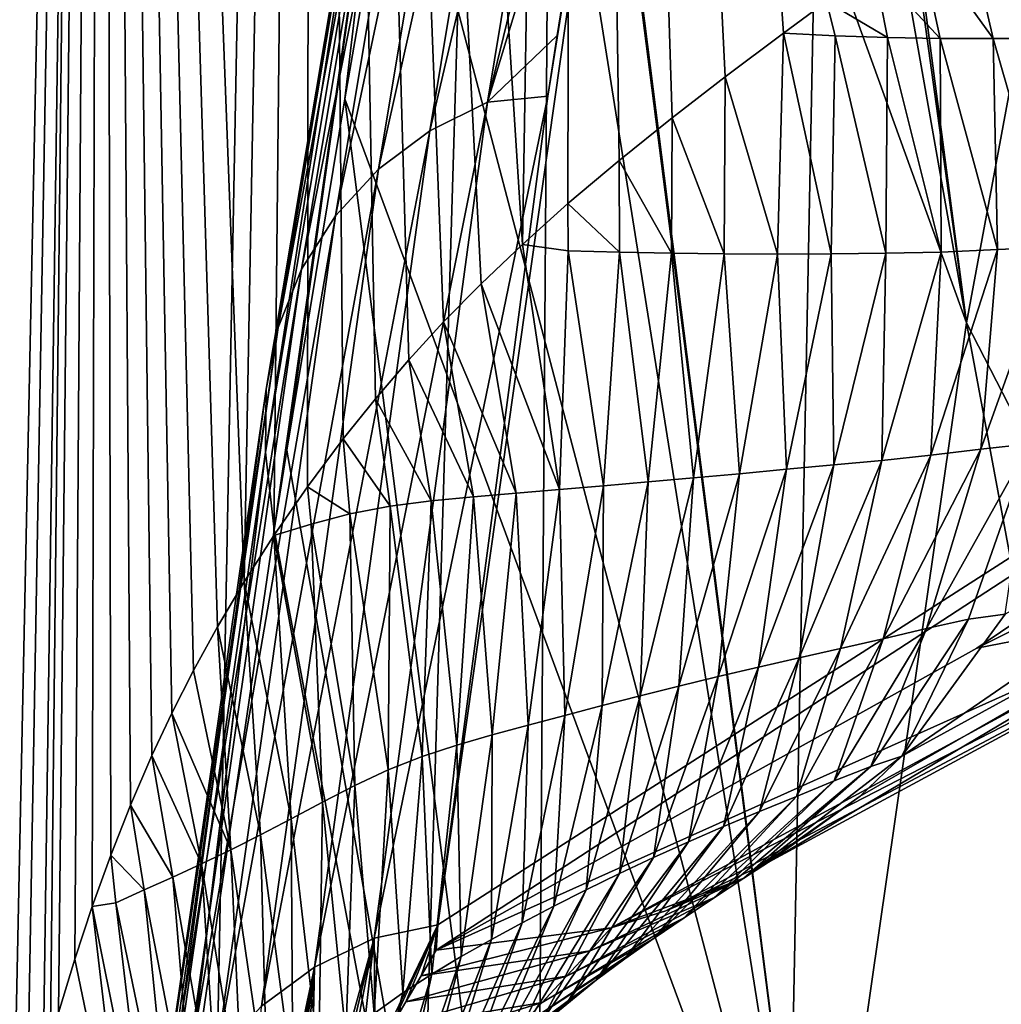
# Model space of a CAD drawing. Header units: millimetres. Extents: x -25 to 25, y -375 to 152.
# Tile 12 of 37: x -22.22 to -18.16, y 82.61 to 86.68. Entities that reach past the tile are written whole.
import ezdxf

# ---------------------------------------------------------------- set-up
doc = ezdxf.new("R2010")
doc.units = ezdxf.units.MM
doc.header["$LTSCALE"] = 65.390593
for name, color, linetype in [('10', 7, 'CONTINUOUS'), ('14', 7, 'CONTINUOUS'), ('19', 7, 'CONTINUOUS'), ('24', 7, 'CONTINUOUS'), ('6', 7, 'CONTINUOUS'), ('9', 7, 'CONTINUOUS')]:
    doc.layers.add(name, color=color, linetype=linetype)

msp = doc.modelspace()

# ---------------------------------------------------------------- linework, layer by layer
at = {"layer": '10', "color": 7, "linetype": 'CONTINUOUS', "true_color": 0xa2afbf}
for points in [[(-18.3005, 85.4271, 74.2556), (-19.3668, 93.5764, 89.961), (-19.4073, 93.4243, 89.0019), (-18.3005, 85.4271, 74.2556)], [(-17.6611, 88.8722, 91.2365), (-19.3668, 93.5764, 89.961), (-18.3005, 85.4271, 74.2556), (-17.6611, 88.8722, 91.2365)], [(-19.5867, 92.7223, 84.749), (-18.3005, 85.4271, 74.2556), (-19.4073, 93.4243, 89.0019), (-19.5867, 92.7223, 84.749)], [(-20.1075, 90.4268, 72.4061), (-18.3005, 85.4271, 74.2556), (-19.5867, 92.7223, 84.749), (-20.1075, 90.4268, 72.4061)], [(-20.2758, 89.6024, 68.4183), (-18.9236, 81.0888, 57.2142), (-20.1123, 90.4039, 72.2924), (-20.2758, 89.6024, 68.4183)], [(-18.9236, 81.0888, 57.2142), (-20.1075, 90.4268, 72.4061), (-20.1123, 90.4039, 72.2924), (-18.9236, 81.0888, 57.2142)], [(-18.3005, 85.4271, 74.2556), (-20.1075, 90.4268, 72.4061), (-18.9236, 81.0888, 57.2142), (-18.3005, 85.4271, 74.2556)], [(-20.6459, 87.6446, 59.6456), (-18.9236, 81.0888, 57.2142), (-20.2758, 89.6024, 68.4183), (-20.6459, 87.6446, 59.6456)], [(-16.1196, 81.1839, 75.7934), (-17.6611, 88.8722, 91.2365), (-18.3005, 85.4271, 74.2556), (-16.1196, 81.1839, 75.7934)], [(-20.8715, 86.3529, 54.2978), (-18.9236, 81.0888, 57.2142), (-20.6459, 87.6446, 59.6456), (-20.8715, 86.3529, 54.2978)], [(-19.5162, 75.7785, 40.1054), (-20.8715, 86.3529, 54.2978), (-21.1108, 84.9001, 48.6235), (-19.5162, 75.7785, 40.1054)], [(-18.9236, 81.0888, 57.2142), (-20.8715, 86.3529, 54.2978), (-19.5162, 75.7785, 40.1054), (-18.9236, 81.0888, 57.2142)], [(-16.6294, 76.4648, 59.3462), (-18.3005, 85.4271, 74.2556), (-18.9236, 81.0888, 57.2142), (-16.6294, 76.4648, 59.3462)], [(-16.1196, 81.1839, 75.7934), (-18.3005, 85.4271, 74.2556), (-16.6294, 76.4648, 59.3462), (-16.1196, 81.1839, 75.7934)], [(-21.1633, 84.5695, 47.377), (-19.5162, 75.7785, 40.1054), (-21.1108, 84.9001, 48.6235), (-21.1633, 84.5695, 47.377)], [(-21.6137, 81.4969, 36.548), (-19.5162, 75.7785, 40.1054), (-21.1633, 84.5695, 47.377), (-21.6137, 81.4969, 36.548)]]:
    msp.add_3dface(points, dxfattribs=at)
at = {"layer": '14', "color": 7, "linetype": 'CONTINUOUS', "true_color": 0xa2afbf}
for points in [[(-20.2811, 86.3392, 47.1311), (-20.5193, 86.2206, 47.1728), (-19.7707, 89.428, 59.475), (-20.2811, 86.3392, 47.1311)], [(-19.7707, 89.428, 59.475), (-20.5193, 86.2206, 47.1728), (-20.008, 89.3071, 59.5133), (-19.7707, 89.428, 59.475)], [(-19.5265, 89.4374, 59.1567), (-19.7634, 88.0468, 53.4209), (-20.2811, 86.3392, 47.1311), (-19.5265, 89.4374, 59.1567)], [(-19.5265, 89.4374, 59.1567), (-20.2811, 86.3392, 47.1311), (-19.7707, 89.428, 59.475), (-19.5265, 89.4374, 59.1567)], [(-20.5193, 86.2206, 47.1728), (-20.7313, 86.0624, 47.2239), (-20.008, 89.3071, 59.5133), (-20.5193, 86.2206, 47.1728)], [(-20.008, 89.3071, 59.5133), (-20.7313, 86.0624, 47.2239), (-20.2189, 89.1467, 59.5598), (-20.008, 89.3071, 59.5133)], [(-20.7313, 86.0624, 47.2239), (-20.9101, 85.8698, 47.2828), (-20.2189, 89.1467, 59.5598), (-20.7313, 86.0624, 47.2239)], [(-20.2189, 89.1467, 59.5598), (-20.9101, 85.8698, 47.2828), (-20.3967, 88.9519, 59.6129), (-20.2189, 89.1467, 59.5598)], [(-20.9101, 85.8698, 47.2828), (-21.0501, 85.649, 47.3476), (-20.3967, 88.9519, 59.6129), (-20.9101, 85.8698, 47.2828)], [(-20.3967, 88.9519, 59.6129), (-21.0501, 85.649, 47.3476), (-20.5357, 88.729, 59.671), (-20.3967, 88.9519, 59.6129)], [(-21.0501, 85.649, 47.3476), (-21.1468, 85.4072, 47.4161), (-20.5357, 88.729, 59.671), (-21.0501, 85.649, 47.3476)], [(-20.5357, 88.729, 59.671), (-21.1468, 85.4072, 47.4161), (-20.6312, 88.485, 59.7322), (-20.5357, 88.729, 59.671)], [(-21.1468, 85.4072, 47.4161), (-21.197, 85.152, 47.4863), (-20.6312, 88.485, 59.7322), (-21.1468, 85.4072, 47.4161)], [(-20.6312, 88.485, 59.7322), (-21.197, 85.152, 47.4863), (-20.6804, 88.2279, 59.7945), (-20.6312, 88.485, 59.7322)], [(-21.197, 85.152, 47.4863), (-21.1991, 84.8918, 47.5558), (-20.6804, 88.2279, 59.7945), (-21.197, 85.152, 47.4863)], [(-20.6804, 88.2279, 59.7945), (-21.1991, 84.8918, 47.5558), (-20.6815, 87.966, 59.856), (-20.6804, 88.2279, 59.7945)], [(-19.7634, 88.0468, 53.4209), (-19.9933, 86.6151, 47.8555), (-20.2811, 86.3392, 47.1311), (-19.7634, 88.0468, 53.4209)], [(-21.1991, 84.8918, 47.5558), (-21.1633, 84.5695, 47.377), (-20.6815, 87.966, 59.856), (-21.1991, 84.8918, 47.5558)], [(-21.1633, 84.5695, 47.377), (-21.1108, 84.9001, 48.6235), (-20.6815, 87.966, 59.856), (-21.1633, 84.5695, 47.377)], [(-21.1108, 84.9001, 48.6235), (-20.8715, 86.3529, 54.2978), (-20.6815, 87.966, 59.856), (-21.1108, 84.9001, 48.6235)], [(-20.8715, 86.3529, 54.2978), (-20.6459, 87.6446, 59.6456), (-20.6815, 87.966, 59.856), (-20.8715, 86.3529, 54.2978)], [(-19.9933, 86.6151, 47.8555), (-20.0323, 86.3641, 46.9113), (-20.2811, 86.3392, 47.1311), (-19.9933, 86.6151, 47.8555)], [(-20.75, 82.8812, 34.8785), (-20.9963, 82.7602, 34.9208), (-20.2811, 86.3392, 47.1311), (-20.75, 82.8812, 34.8785)], [(-20.2811, 86.3392, 47.1311), (-20.9963, 82.7602, 34.9208), (-20.5193, 86.2206, 47.1728), (-20.2811, 86.3392, 47.1311)], [(-20.0323, 86.3641, 46.9113), (-20.4864, 82.9364, 34.7764), (-20.75, 82.8812, 34.8785), (-20.0323, 86.3641, 46.9113)], [(-20.0323, 86.3641, 46.9113), (-20.75, 82.8812, 34.8785), (-20.2811, 86.3392, 47.1311), (-20.0323, 86.3641, 46.9113)], [(-20.9963, 82.7602, 34.9208), (-21.2157, 82.5989, 34.9753), (-20.5193, 86.2206, 47.1728), (-20.9963, 82.7602, 34.9208)], [(-20.5193, 86.2206, 47.1728), (-21.2157, 82.5989, 34.9753), (-20.7313, 86.0624, 47.2239), (-20.5193, 86.2206, 47.1728)], [(-21.2157, 82.5989, 34.9753), (-21.4009, 82.4026, 35.0404), (-20.7313, 86.0624, 47.2239), (-21.2157, 82.5989, 34.9753)], [(-20.7313, 86.0624, 47.2239), (-21.4009, 82.4026, 35.0404), (-20.9101, 85.8698, 47.2828), (-20.7313, 86.0624, 47.2239)], [(-21.4009, 82.4026, 35.0404), (-21.5462, 82.1777, 35.1139), (-20.9101, 85.8698, 47.2828), (-21.4009, 82.4026, 35.0404)], [(-20.9101, 85.8698, 47.2828), (-21.5462, 82.1777, 35.1139), (-21.0501, 85.649, 47.3476), (-20.9101, 85.8698, 47.2828)], [(-21.5462, 82.1777, 35.1139), (-21.6467, 81.9314, 35.1935), (-21.0501, 85.649, 47.3476), (-21.5462, 82.1777, 35.1139)], [(-21.0501, 85.649, 47.3476), (-21.6467, 81.9314, 35.1935), (-21.1468, 85.4072, 47.4161), (-21.0501, 85.649, 47.3476)], [(-21.6467, 81.9314, 35.1935), (-21.6992, 81.6717, 35.2765), (-21.1468, 85.4072, 47.4161), (-21.6467, 81.9314, 35.1935)], [(-21.1468, 85.4072, 47.4161), (-21.6992, 81.6717, 35.2765), (-21.197, 85.152, 47.4863), (-21.1468, 85.4072, 47.4161)], [(-21.6992, 81.6717, 35.2765), (-21.7019, 81.407, 35.3603), (-21.197, 85.152, 47.4863), (-21.6992, 81.6717, 35.2765)], [(-21.197, 85.152, 47.4863), (-21.7019, 81.407, 35.3603), (-21.1991, 84.8918, 47.5558), (-21.197, 85.152, 47.4863)], [(-21.7019, 81.407, 35.3603), (-21.6561, 81.135, 35.4091), (-21.1991, 84.8918, 47.5558), (-21.7019, 81.407, 35.3603)], [(-21.6561, 81.135, 35.4091), (-21.6137, 81.4969, 36.548), (-21.1991, 84.8918, 47.5558), (-21.6561, 81.135, 35.4091)], [(-21.6137, 81.4969, 36.548), (-21.1633, 84.5695, 47.377), (-21.1991, 84.8918, 47.5558), (-21.6137, 81.4969, 36.548)], [(-20.75, 82.8812, 34.8785), (-20.4864, 82.9364, 34.7764), (-20.7462, 82.3996, 33.2085), (-20.75, 82.8812, 34.8785)], [(-20.7462, 82.3996, 33.2085), (-20.4864, 82.9364, 34.7764), (-20.6811, 82.5106, 33.5048), (-20.7462, 82.3996, 33.2085)], [(-20.6811, 82.5106, 33.5048), (-20.4864, 82.9364, 34.7764), (-20.6185, 82.617, 33.799), (-20.6811, 82.5106, 33.5048)], [(-20.6185, 82.617, 33.799), (-20.4864, 82.9364, 34.7764), (-20.5553, 82.7246, 34.1062), (-20.6185, 82.617, 33.799)], [(-20.4864, 82.9364, 34.7764), (-20.4927, 82.8316, 34.4211), (-20.5553, 82.7246, 34.1062), (-20.4864, 82.9364, 34.7764)], [(-20.9963, 82.7602, 34.9208), (-20.75, 82.8812, 34.8785), (-21.0145, 81.9211, 32.0389), (-20.9963, 82.7602, 34.9208)], [(-21.0145, 81.9211, 32.0389), (-20.75, 82.8812, 34.8785), (-20.9525, 82.0364, 32.3064), (-21.0145, 81.9211, 32.0389)], [(-20.9525, 82.0364, 32.3064), (-20.75, 82.8812, 34.8785), (-20.8925, 82.1448, 32.5656), (-20.9525, 82.0364, 32.3064)], [(-20.8925, 82.1448, 32.5656), (-20.75, 82.8812, 34.8785), (-20.8171, 82.2775, 32.8941), (-20.8925, 82.1448, 32.5656)], [(-20.8171, 82.2775, 32.8941), (-20.75, 82.8812, 34.8785), (-20.7462, 82.3996, 33.2085), (-20.8171, 82.2775, 32.8941)], [(-21.2157, 82.5989, 34.9753), (-20.9963, 82.7602, 34.9208), (-21.3017, 81.3194, 30.7519), (-21.2157, 82.5989, 34.9753)], [(-21.3017, 81.3194, 30.7519), (-20.9963, 82.7602, 34.9208), (-21.2523, 81.433, 30.9835), (-21.3017, 81.3194, 30.7519)], [(-21.2523, 81.433, 30.9835), (-20.9963, 82.7602, 34.9208), (-21.198, 81.5522, 31.2315), (-21.2523, 81.433, 30.9835)], [(-21.198, 81.5522, 31.2315), (-20.9963, 82.7602, 34.9208), (-21.1381, 81.6778, 31.4989), (-21.198, 81.5522, 31.2315)], [(-21.1381, 81.6778, 31.4989), (-20.9963, 82.7602, 34.9208), (-21.076, 81.8022, 31.7712), (-21.1381, 81.6778, 31.4989)], [(-21.076, 81.8022, 31.7712), (-20.9963, 82.7602, 34.9208), (-21.0145, 81.9211, 32.0389), (-21.076, 81.8022, 31.7712)]]:
    msp.add_3dface(points, dxfattribs=at)
at = {"layer": '19', "color": 7, "linetype": 'CONTINUOUS', "true_color": 0xa2afbf}
for points in [[(-18.1367, 87.3198, 30.1068), (-18.323, 87.1747, 29.8471), (-17.9705, 86.6037, 30.318), (-18.1367, 87.3198, 30.1068)], [(-18.323, 87.1747, 29.8471), (-18.5029, 87.0374, 29.5906), (-18.1897, 86.6035, 30.0044), (-18.323, 87.1747, 29.8471)], [(-18.323, 87.1747, 29.8471), (-18.1897, 86.6035, 30.0044), (-17.9705, 86.6037, 30.318), (-18.323, 87.1747, 29.8471)], [(-18.5029, 87.0374, 29.5906), (-18.6851, 86.9007, 29.3249), (-18.4095, 86.6033, 29.6908), (-18.5029, 87.0374, 29.5906)], [(-18.5029, 87.0374, 29.5906), (-18.4095, 86.6033, 29.6908), (-18.1897, 86.6035, 30.0044), (-18.5029, 87.0374, 29.5906)], [(-18.6851, 86.9007, 29.3249), (-18.8796, 86.7564, 29.0341), (-18.6273, 86.607, 29.3788), (-18.6851, 86.9007, 29.3249)], [(-18.6851, 86.9007, 29.3249), (-18.6273, 86.607, 29.3788), (-18.4095, 86.6033, 29.6908), (-18.6851, 86.9007, 29.3249)], [(-18.8796, 86.7564, 29.0341), (-19.0567, 86.6251, 28.7622), (-18.8431, 86.6147, 29.069), (-18.8796, 86.7564, 29.0341)], [(-18.8796, 86.7564, 29.0341), (-18.8431, 86.6147, 29.069), (-18.6273, 86.607, 29.3788), (-18.8796, 86.7564, 29.0341)], [(-19.0567, 86.6251, 28.7622), (-19.2979, 86.4439, 28.3803), (-19.082, 85.7114, 28.7282), (-19.0567, 86.6251, 28.7622)], [(-19.0567, 86.6251, 28.7622), (-19.082, 85.7114, 28.7282), (-18.8593, 85.7121, 29.1014), (-19.0567, 86.6251, 28.7622)], [(-19.0567, 86.6251, 28.7622), (-18.8593, 85.7121, 29.1014), (-18.8431, 86.6147, 29.069), (-19.0567, 86.6251, 28.7622)], [(-18.8593, 85.7121, 29.1014), (-18.6341, 85.7142, 29.4773), (-18.8431, 86.6147, 29.069), (-18.8593, 85.7121, 29.1014)], [(-18.8431, 86.6147, 29.069), (-18.6341, 85.7142, 29.4773), (-18.6273, 86.607, 29.3788), (-18.8431, 86.6147, 29.069)], [(-18.6341, 85.7142, 29.4773), (-18.405, 85.7196, 29.8584), (-18.6273, 86.607, 29.3788), (-18.6341, 85.7142, 29.4773)], [(-18.6273, 86.607, 29.3788), (-18.405, 85.7196, 29.8584), (-18.4095, 86.6033, 29.6908), (-18.6273, 86.607, 29.3788)], [(-18.4095, 86.6033, 29.6908), (-18.1723, 85.7297, 30.2438), (-18.1897, 86.6035, 30.0044), (-18.4095, 86.6033, 29.6908)], [(-18.405, 85.7196, 29.8584), (-18.1723, 85.7297, 30.2438), (-18.4095, 86.6033, 29.6908), (-18.405, 85.7196, 29.8584)], [(-18.1897, 86.6035, 30.0044), (-17.9417, 85.7395, 30.6282), (-17.9705, 86.6037, 30.318), (-18.1897, 86.6035, 30.0044)], [(-18.1723, 85.7297, 30.2438), (-17.9417, 85.7395, 30.6282), (-18.1897, 86.6035, 30.0044), (-18.1723, 85.7297, 30.2438)], [(-19.2979, 86.4439, 28.3803), (-19.5178, 86.2746, 28.0192), (-19.3025, 85.712, 28.3563), (-19.2979, 86.4439, 28.3803)], [(-19.2979, 86.4439, 28.3803), (-19.3025, 85.712, 28.3563), (-19.082, 85.7114, 28.7282), (-19.2979, 86.4439, 28.3803)], [(-19.5178, 86.2746, 28.0192), (-19.7369, 86.0983, 27.6456), (-19.5203, 85.7147, 27.9861), (-19.5178, 86.2746, 28.0192)], [(-19.5178, 86.2746, 28.0192), (-19.5203, 85.7147, 27.9861), (-19.3025, 85.712, 28.3563), (-19.5178, 86.2746, 28.0192)], [(-19.7369, 86.0983, 27.6456), (-19.9489, 85.9197, 27.27), (-19.7354, 85.7191, 27.6176), (-19.7369, 86.0983, 27.6456)], [(-19.7369, 86.0983, 27.6456), (-19.7354, 85.7191, 27.6176), (-19.5203, 85.7147, 27.9861), (-19.7369, 86.0983, 27.6456)], [(-19.9489, 85.9197, 27.27), (-20.1368, 85.7513, 26.9242), (-19.9478, 85.7248, 27.2505), (-19.9489, 85.9197, 27.27)], [(-19.9489, 85.9197, 27.27), (-19.9478, 85.7248, 27.2505), (-19.7354, 85.7191, 27.6176), (-19.9489, 85.9197, 27.27)], [(-20.1368, 85.7513, 26.9242), (-20.3072, 85.5886, 26.5991), (-19.9835, 84.7365, 27.2645), (-20.1368, 85.7513, 26.9242)], [(-20.1368, 85.7513, 26.9242), (-19.9835, 84.7365, 27.2645), (-19.9478, 85.7248, 27.2505), (-20.1368, 85.7513, 26.9242)], [(-19.9835, 84.7365, 27.2645), (-19.8015, 84.7524, 27.6348), (-19.9478, 85.7248, 27.2505), (-19.9835, 84.7365, 27.2645)], [(-19.9478, 85.7248, 27.2505), (-19.8015, 84.7524, 27.6348), (-19.7354, 85.7191, 27.6176), (-19.9478, 85.7248, 27.2505)], [(-19.8015, 84.7524, 27.6348), (-19.6168, 84.7685, 28.0071), (-19.7354, 85.7191, 27.6176), (-19.8015, 84.7524, 27.6348)], [(-19.7354, 85.7191, 27.6176), (-19.6168, 84.7685, 28.0071), (-19.5203, 85.7147, 27.9861), (-19.7354, 85.7191, 27.6176)], [(-19.6168, 84.7685, 28.0071), (-19.4291, 84.785, 28.3815), (-19.5203, 85.7147, 27.9861), (-19.6168, 84.7685, 28.0071)], [(-19.5203, 85.7147, 27.9861), (-19.4291, 84.785, 28.3815), (-19.3025, 85.712, 28.3563), (-19.5203, 85.7147, 27.9861)], [(-18.8593, 85.7121, 29.1014), (-18.8492, 84.8389, 29.5189), (-18.6341, 85.7142, 29.4773), (-18.8593, 85.7121, 29.1014)], [(-18.8492, 84.8389, 29.5189), (-18.6509, 84.8577, 29.9039), (-18.6341, 85.7142, 29.4773), (-18.8492, 84.8389, 29.5189)], [(-18.6509, 84.8577, 29.9039), (-18.4477, 84.8791, 30.296), (-18.405, 85.7196, 29.8584), (-18.6509, 84.8577, 29.9039)], [(-18.6341, 85.7142, 29.4773), (-18.6509, 84.8577, 29.9039), (-18.405, 85.7196, 29.8584), (-18.6341, 85.7142, 29.4773)], [(-18.4477, 84.8791, 30.296), (-18.2408, 84.904, 30.6936), (-18.1723, 85.7297, 30.2438), (-18.4477, 84.8791, 30.296)], [(-18.405, 85.7196, 29.8584), (-18.4477, 84.8791, 30.296), (-18.1723, 85.7297, 30.2438), (-18.405, 85.7196, 29.8584)], [(-18.2408, 84.904, 30.6936), (-18.0381, 84.9266, 31.089), (-17.9417, 85.7395, 30.6282), (-18.2408, 84.904, 30.6936)], [(-18.1723, 85.7297, 30.2438), (-18.2408, 84.904, 30.6936), (-17.9417, 85.7395, 30.6282), (-18.1723, 85.7297, 30.2438)], [(-19.4291, 84.785, 28.3815), (-19.2384, 84.8023, 28.7584), (-19.3025, 85.712, 28.3563), (-19.4291, 84.785, 28.3815)], [(-19.3025, 85.712, 28.3563), (-19.2384, 84.8023, 28.7584), (-19.082, 85.7114, 28.7282), (-19.3025, 85.712, 28.3563)], [(-19.2384, 84.8023, 28.7584), (-19.0449, 84.8205, 29.1377), (-19.082, 85.7114, 28.7282), (-19.2384, 84.8023, 28.7584)], [(-19.082, 85.7114, 28.7282), (-19.0449, 84.8205, 29.1377), (-18.8593, 85.7121, 29.1014), (-19.082, 85.7114, 28.7282)], [(-19.0449, 84.8205, 29.1377), (-18.8492, 84.8389, 29.5189), (-18.8593, 85.7121, 29.1014), (-19.0449, 84.8205, 29.1377)], [(-20.3072, 85.5886, 26.5991), (-20.4628, 85.4301, 26.2917), (-20.1628, 84.7212, 26.8958), (-20.3072, 85.5886, 26.5991)], [(-20.3072, 85.5886, 26.5991), (-20.1628, 84.7212, 26.8958), (-19.9835, 84.7365, 27.2645), (-20.3072, 85.5886, 26.5991)], [(-20.4628, 85.4301, 26.2917), (-20.6062, 85.2737, 25.9987), (-20.3395, 84.7069, 26.5287), (-20.4628, 85.4301, 26.2917)], [(-20.4628, 85.4301, 26.2917), (-20.3395, 84.7069, 26.5287), (-20.1628, 84.7212, 26.8958), (-20.4628, 85.4301, 26.2917)], [(-20.6062, 85.2737, 25.9987), (-20.7447, 85.1121, 25.7062), (-20.5134, 84.6904, 26.1639), (-20.6062, 85.2737, 25.9987)], [(-20.6062, 85.2737, 25.9987), (-20.5134, 84.6904, 26.1639), (-20.3395, 84.7069, 26.5287), (-20.6062, 85.2737, 25.9987)], [(-20.7447, 85.1121, 25.7062), (-20.8775, 84.9464, 25.4165), (-20.6839, 84.6677, 25.8029), (-20.7447, 85.1121, 25.7062)], [(-20.7447, 85.1121, 25.7062), (-20.6839, 84.6677, 25.8029), (-20.5134, 84.6904, 26.1639), (-20.7447, 85.1121, 25.7062)], [(-20.8775, 84.9464, 25.4165), (-21.0254, 84.7481, 25.0821), (-20.8498, 84.6359, 25.4472), (-20.8775, 84.9464, 25.4165)], [(-20.8775, 84.9464, 25.4165), (-20.8498, 84.6359, 25.4472), (-20.6839, 84.6677, 25.8029), (-20.8775, 84.9464, 25.4165)], [(-18.6451, 84.1195, 30.8268), (-18.4656, 84.1619, 31.2286), (-18.2408, 84.904, 30.6936), (-18.6451, 84.1195, 30.8268)], [(-18.4477, 84.8791, 30.296), (-18.6451, 84.1195, 30.8268), (-18.2408, 84.904, 30.6936), (-18.4477, 84.8791, 30.296)], [(-18.4656, 84.1619, 31.2286), (-18.2917, 84.2005, 31.628), (-18.0381, 84.9266, 31.089), (-18.4656, 84.1619, 31.2286)], [(-18.2408, 84.904, 30.6936), (-18.4656, 84.1619, 31.2286), (-18.0381, 84.9266, 31.089), (-18.2408, 84.904, 30.6936)], [(-18.2917, 84.2005, 31.628), (-18.1405, 84.2218, 32.002), (-18.0381, 84.9266, 31.089), (-18.2917, 84.2005, 31.628)], [(-18.8212, 84.0794, 30.4314), (-18.6451, 84.1195, 30.8268), (-18.4477, 84.8791, 30.296), (-18.8212, 84.0794, 30.4314)], [(-18.6509, 84.8577, 29.9039), (-18.8212, 84.0794, 30.4314), (-18.4477, 84.8791, 30.296), (-18.6509, 84.8577, 29.9039)], [(-19.3267, 83.9627, 29.2824), (-19.1603, 84.0023, 29.6621), (-19.0449, 84.8205, 29.1377), (-19.3267, 83.9627, 29.2824)], [(-19.2384, 84.8023, 28.7584), (-19.3267, 83.9627, 29.2824), (-19.0449, 84.8205, 29.1377), (-19.2384, 84.8023, 28.7584)], [(-19.1603, 84.0023, 29.6621), (-18.9921, 84.0411, 30.0444), (-18.8492, 84.8389, 29.5189), (-19.1603, 84.0023, 29.6621)], [(-19.0449, 84.8205, 29.1377), (-19.1603, 84.0023, 29.6621), (-18.8492, 84.8389, 29.5189), (-19.0449, 84.8205, 29.1377)], [(-18.9921, 84.0411, 30.0444), (-18.8212, 84.0794, 30.4314), (-18.6509, 84.8577, 29.9039), (-18.9921, 84.0411, 30.0444)], [(-18.8492, 84.8389, 29.5189), (-18.9921, 84.0411, 30.0444), (-18.6509, 84.8577, 29.9039), (-18.8492, 84.8389, 29.5189)], [(-19.6504, 83.8832, 28.5325), (-19.4902, 83.9229, 28.9058), (-19.4291, 84.785, 28.3815), (-19.6504, 83.8832, 28.5325)], [(-19.6168, 84.7685, 28.0071), (-19.6504, 83.8832, 28.5325), (-19.4291, 84.785, 28.3815), (-19.6168, 84.7685, 28.0071)], [(-19.4902, 83.9229, 28.9058), (-19.3267, 83.9627, 29.2824), (-19.2384, 84.8023, 28.7584), (-19.4902, 83.9229, 28.9058)], [(-19.4291, 84.785, 28.3815), (-19.4902, 83.9229, 28.9058), (-19.2384, 84.8023, 28.7584), (-19.4291, 84.785, 28.3815)], [(-21.0254, 84.7481, 25.0821), (-21.1651, 84.5461, 24.7537), (-21.0101, 84.5936, 25.0979), (-21.0254, 84.7481, 25.0821)], [(-21.0254, 84.7481, 25.0821), (-21.0101, 84.5936, 25.0979), (-20.8498, 84.6359, 25.4472), (-21.0254, 84.7481, 25.0821)], [(-20.1628, 84.7212, 26.8958), (-20.1131, 83.7619, 27.4286), (-19.9835, 84.7365, 27.2645), (-20.1628, 84.7212, 26.8958)], [(-20.1131, 83.7619, 27.4286), (-19.9617, 83.8025, 27.7943), (-19.9835, 84.7365, 27.2645), (-20.1131, 83.7619, 27.4286)], [(-19.9835, 84.7365, 27.2645), (-19.9617, 83.8025, 27.7943), (-19.8015, 84.7524, 27.6348), (-19.9835, 84.7365, 27.2645)], [(-19.9617, 83.8025, 27.7943), (-19.8075, 83.8431, 28.1622), (-19.8015, 84.7524, 27.6348), (-19.9617, 83.8025, 27.7943)], [(-19.8075, 83.8431, 28.1622), (-19.6504, 83.8832, 28.5325), (-19.6168, 84.7685, 28.0071), (-19.8075, 83.8431, 28.1622)], [(-19.8015, 84.7524, 27.6348), (-19.8075, 83.8431, 28.1622), (-19.6168, 84.7685, 28.0071), (-19.8015, 84.7524, 27.6348)], [(-20.5134, 84.6904, 26.1639), (-20.4076, 83.6794, 26.7042), (-20.3395, 84.7069, 26.5287), (-20.5134, 84.6904, 26.1639)], [(-20.4076, 83.6794, 26.7042), (-20.2616, 83.7216, 27.0651), (-20.3395, 84.7069, 26.5287), (-20.4076, 83.6794, 26.7042)], [(-20.3395, 84.7069, 26.5287), (-20.2616, 83.7216, 27.0651), (-20.1628, 84.7212, 26.8958), (-20.3395, 84.7069, 26.5287)], [(-20.2616, 83.7216, 27.0651), (-20.1131, 83.7619, 27.4286), (-20.1628, 84.7212, 26.8958), (-20.2616, 83.7216, 27.0651)], [(-20.8498, 84.6359, 25.4472), (-20.6922, 83.5768, 25.9948), (-20.6839, 84.6677, 25.8029), (-20.8498, 84.6359, 25.4472)], [(-20.6922, 83.5768, 25.9948), (-20.5512, 83.6319, 26.3469), (-20.6839, 84.6677, 25.8029), (-20.6922, 83.5768, 25.9948)], [(-20.6839, 84.6677, 25.8029), (-20.5512, 83.6319, 26.3469), (-20.5134, 84.6904, 26.1639), (-20.6839, 84.6677, 25.8029)], [(-20.5512, 83.6319, 26.3469), (-20.4076, 83.6794, 26.7042), (-20.5134, 84.6904, 26.1639), (-20.5512, 83.6319, 26.3469)], [(-21.0101, 84.5936, 25.0979), (-20.8298, 83.5126, 25.6492), (-20.8498, 84.6359, 25.4472), (-21.0101, 84.5936, 25.0979)], [(-20.8298, 83.5126, 25.6492), (-20.6922, 83.5768, 25.9948), (-20.8498, 84.6359, 25.4472), (-20.8298, 83.5126, 25.6492)], [(-21.1651, 84.5461, 24.7537), (-20.9635, 83.4434, 25.3093), (-21.0101, 84.5936, 25.0979), (-21.1651, 84.5461, 24.7537)], [(-20.9635, 83.4434, 25.3093), (-20.8298, 83.5126, 25.6492), (-21.0101, 84.5936, 25.0979), (-20.9635, 83.4434, 25.3093)], [(-21.1651, 84.5461, 24.7537), (-21.2873, 84.3552, 24.4558), (-21.0932, 83.3745, 24.9736), (-21.1651, 84.5461, 24.7537)], [(-21.1651, 84.5461, 24.7537), (-21.0932, 83.3745, 24.9736), (-20.9635, 83.4434, 25.3093), (-21.1651, 84.5461, 24.7537)], [(-21.2873, 84.3552, 24.4558), (-21.3975, 84.1692, 24.1777), (-21.2192, 83.3082, 24.6409), (-21.2873, 84.3552, 24.4558)], [(-21.2873, 84.3552, 24.4558), (-21.2192, 83.3082, 24.6409), (-21.0932, 83.3745, 24.9736), (-21.2873, 84.3552, 24.4558)], [(-18.2917, 84.2005, 31.628), (-18.5674, 83.634, 32.595), (-18.1405, 84.2218, 32.002), (-18.2917, 84.2005, 31.628)], [(-21.3975, 84.1692, 24.1777), (-21.4963, 83.9888, 23.9199), (-21.3424, 83.2459, 24.3098), (-21.3975, 84.1692, 24.1777)], [(-21.3975, 84.1692, 24.1777), (-21.3424, 83.2459, 24.3098), (-21.2192, 83.3082, 24.6409), (-21.3975, 84.1692, 24.1777)], [(-18.6959, 83.5912, 32.2088), (-18.5674, 83.634, 32.595), (-18.2917, 84.2005, 31.628), (-18.6959, 83.5912, 32.2088)], [(-18.4656, 84.1619, 31.2286), (-18.6959, 83.5912, 32.2088), (-18.2917, 84.2005, 31.628), (-18.4656, 84.1619, 31.2286)], [(-18.8469, 83.5315, 31.7986), (-18.6959, 83.5912, 32.2088), (-18.4656, 84.1619, 31.2286), (-18.8469, 83.5315, 31.7986)], [(-18.6451, 84.1195, 30.8268), (-18.8469, 83.5315, 31.7986), (-18.4656, 84.1619, 31.2286), (-18.6451, 84.1195, 30.8268)], [(-19.0034, 83.4675, 31.3876), (-18.8469, 83.5315, 31.7986), (-18.6451, 84.1195, 30.8268), (-19.0034, 83.4675, 31.3876)], [(-18.8212, 84.0794, 30.4314), (-19.0034, 83.4675, 31.3876), (-18.6451, 84.1195, 30.8268), (-18.8212, 84.0794, 30.4314)], [(-19.1565, 83.4048, 30.9847), (-19.0034, 83.4675, 31.3876), (-18.8212, 84.0794, 30.4314), (-19.1565, 83.4048, 30.9847)], [(-18.9921, 84.0411, 30.0444), (-19.1565, 83.4048, 30.9847), (-18.8212, 84.0794, 30.4314), (-18.9921, 84.0411, 30.0444)], [(-19.3046, 83.3427, 30.591), (-19.1565, 83.4048, 30.9847), (-18.9921, 84.0411, 30.0444), (-19.3046, 83.3427, 30.591)], [(-19.1603, 84.0023, 29.6621), (-19.3046, 83.3427, 30.591), (-18.9921, 84.0411, 30.0444), (-19.1603, 84.0023, 29.6621)], [(-21.4963, 83.9888, 23.9199), (-21.5863, 83.8113, 23.6773), (-21.3424, 83.2459, 24.3098), (-21.4963, 83.9888, 23.9199)], [(-19.5945, 83.2139, 29.8177), (-19.4505, 83.279, 30.2025), (-19.3267, 83.9627, 29.2824), (-19.5945, 83.2139, 29.8177)], [(-19.4902, 83.9229, 28.9058), (-19.5945, 83.2139, 29.8177), (-19.3267, 83.9627, 29.2824), (-19.4902, 83.9229, 28.9058)], [(-19.4505, 83.279, 30.2025), (-19.3046, 83.3427, 30.591), (-19.1603, 84.0023, 29.6621), (-19.4505, 83.279, 30.2025)], [(-19.3267, 83.9627, 29.2824), (-19.4505, 83.279, 30.2025), (-19.1603, 84.0023, 29.6621), (-19.3267, 83.9627, 29.2824)], [(-19.7353, 83.1478, 29.4371), (-19.5945, 83.2139, 29.8177), (-19.4902, 83.9229, 28.9058), (-19.7353, 83.1478, 29.4371)], [(-19.6504, 83.8832, 28.5325), (-19.7353, 83.1478, 29.4371), (-19.4902, 83.9229, 28.9058), (-19.6504, 83.8832, 28.5325)], [(-19.8726, 83.0809, 29.0607), (-19.7353, 83.1478, 29.4371), (-19.6504, 83.8832, 28.5325), (-19.8726, 83.0809, 29.0607)], [(-19.8075, 83.8431, 28.1622), (-19.8726, 83.0809, 29.0607), (-19.6504, 83.8832, 28.5325), (-19.8075, 83.8431, 28.1622)], [(-20.0066, 83.013, 28.6881), (-19.8726, 83.0809, 29.0607), (-19.8075, 83.8431, 28.1622), (-20.0066, 83.013, 28.6881)], [(-19.9617, 83.8025, 27.7943), (-20.0066, 83.013, 28.6881), (-19.8075, 83.8431, 28.1622), (-19.9617, 83.8025, 27.7943)], [(-21.5863, 83.8113, 23.6773), (-21.6685, 83.6361, 23.4489), (-21.4633, 83.1878, 23.9796), (-21.5863, 83.8113, 23.6773)], [(-21.5863, 83.8113, 23.6773), (-21.4633, 83.1878, 23.9796), (-21.3424, 83.2459, 24.3098), (-21.5863, 83.8113, 23.6773)], [(-20.1375, 82.9441, 28.3186), (-20.0066, 83.013, 28.6881), (-19.9617, 83.8025, 27.7943), (-20.1375, 82.9441, 28.3186)], [(-20.1131, 83.7619, 27.4286), (-20.1375, 82.9441, 28.3186), (-19.9617, 83.8025, 27.7943), (-20.1131, 83.7619, 27.4286)], [(-20.2651, 82.8748, 27.9522), (-20.1375, 82.9441, 28.3186), (-20.1131, 83.7619, 27.4286), (-20.2651, 82.8748, 27.9522)], [(-20.2616, 83.7216, 27.0651), (-20.2651, 82.8748, 27.9522), (-20.1131, 83.7619, 27.4286), (-20.2616, 83.7216, 27.0651)], [(-20.4076, 83.6794, 26.7042), (-20.3895, 82.805, 27.5887), (-20.2616, 83.7216, 27.0651), (-20.4076, 83.6794, 26.7042)], [(-20.3895, 82.805, 27.5887), (-20.2651, 82.8748, 27.9522), (-20.2616, 83.7216, 27.0651), (-20.3895, 82.805, 27.5887)], [(-20.5512, 83.6319, 26.3469), (-20.5116, 82.7322, 27.2287), (-20.4076, 83.6794, 26.7042), (-20.5512, 83.6319, 26.3469)], [(-20.5116, 82.7322, 27.2287), (-20.3895, 82.805, 27.5887), (-20.4076, 83.6794, 26.7042), (-20.5116, 82.7322, 27.2287)], [(-21.6685, 83.6361, 23.4489), (-21.757, 83.4315, 23.1953), (-21.5826, 83.1334, 23.6497), (-21.6685, 83.6361, 23.4489)], [(-21.6685, 83.6361, 23.4489), (-21.5826, 83.1334, 23.6497), (-21.4633, 83.1878, 23.9796), (-21.6685, 83.6361, 23.4489)], [(-20.6922, 83.5768, 25.9948), (-20.6319, 82.654, 26.8733), (-20.5512, 83.6319, 26.3469), (-20.6922, 83.5768, 25.9948)], [(-20.6319, 82.654, 26.8733), (-20.5116, 82.7322, 27.2287), (-20.5512, 83.6319, 26.3469), (-20.6319, 82.654, 26.8733)], [(-18.6959, 83.5912, 32.2088), (-19.2215, 83.1287, 32.8375), (-18.5674, 83.634, 32.595), (-18.6959, 83.5912, 32.2088)], [(-18.5674, 83.634, 32.595), (-19.2215, 83.1287, 32.8375), (-18.7397, 83.4688, 32.8012), (-18.5674, 83.634, 32.595)], [(-20.8298, 83.5126, 25.6492), (-20.7504, 82.5685, 26.524), (-20.6922, 83.5768, 25.9948), (-20.8298, 83.5126, 25.6492)], [(-20.7504, 82.5685, 26.524), (-20.6319, 82.654, 26.8733), (-20.6922, 83.5768, 25.9948), (-20.7504, 82.5685, 26.524)], [(-19.3423, 83.0488, 32.4433), (-19.2215, 83.1287, 32.8375), (-18.6959, 83.5912, 32.2088), (-19.3423, 83.0488, 32.4433)], [(-18.8469, 83.5315, 31.7986), (-19.3423, 83.0488, 32.4433), (-18.6959, 83.5912, 32.2088), (-18.8469, 83.5315, 31.7986)], [(-19.4685, 82.9646, 32.05), (-19.3423, 83.0488, 32.4433), (-18.8469, 83.5315, 31.7986), (-19.4685, 82.9646, 32.05)], [(-19.0034, 83.4675, 31.3876), (-19.4685, 82.9646, 32.05), (-18.8469, 83.5315, 31.7986), (-19.0034, 83.4675, 31.3876)], [(-20.9635, 83.4434, 25.3093), (-20.8663, 82.4766, 26.1817), (-20.8298, 83.5126, 25.6492), (-20.9635, 83.4434, 25.3093)], [(-20.8663, 82.4766, 26.1817), (-20.7504, 82.5685, 26.524), (-20.8298, 83.5126, 25.6492), (-20.8663, 82.4766, 26.1817)], [(-21.0932, 83.3745, 24.9736), (-20.9785, 82.3831, 25.8452), (-20.9635, 83.4434, 25.3093), (-21.0932, 83.3745, 24.9736)], [(-20.9785, 82.3831, 25.8452), (-20.8663, 82.4766, 26.1817), (-20.9635, 83.4434, 25.3093), (-20.9785, 82.3831, 25.8452)], [(-19.5925, 82.8802, 31.6644), (-19.4685, 82.9646, 32.05), (-19.0034, 83.4675, 31.3876), (-19.5925, 82.8802, 31.6644)], [(-19.1565, 83.4048, 30.9847), (-19.5925, 82.8802, 31.6644), (-19.0034, 83.4675, 31.3876), (-19.1565, 83.4048, 30.9847)], [(-19.2215, 83.1287, 32.8375), (-19.1185, 83.1948, 33.2138), (-18.7397, 83.4688, 32.8012), (-19.2215, 83.1287, 32.8375)], [(-21.757, 83.4315, 23.1953), (-21.8387, 83.2246, 22.9527), (-21.7008, 83.0809, 23.3197), (-21.757, 83.4315, 23.1953)], [(-21.757, 83.4315, 23.1953), (-21.7008, 83.0809, 23.3197), (-21.5826, 83.1334, 23.6497), (-21.757, 83.4315, 23.1953)], [(-19.7127, 82.7955, 31.2879), (-19.5925, 82.8802, 31.6644), (-19.1565, 83.4048, 30.9847), (-19.7127, 82.7955, 31.2879)], [(-19.3046, 83.3427, 30.591), (-19.7127, 82.7955, 31.2879), (-19.1565, 83.4048, 30.9847), (-19.3046, 83.3427, 30.591)], [(-21.2192, 83.3082, 24.6409), (-21.0864, 82.2912, 25.5134), (-21.0932, 83.3745, 24.9736), (-21.2192, 83.3082, 24.6409)], [(-21.0864, 82.2912, 25.5134), (-20.9785, 82.3831, 25.8452), (-21.0932, 83.3745, 24.9736), (-21.0864, 82.2912, 25.5134)], [(-19.831, 82.7088, 30.9174), (-19.7127, 82.7955, 31.2879), (-19.3046, 83.3427, 30.591), (-19.831, 82.7088, 30.9174)], [(-19.4505, 83.279, 30.2025), (-19.831, 82.7088, 30.9174), (-19.3046, 83.3427, 30.591), (-19.4505, 83.279, 30.2025)], [(-21.3424, 83.2459, 24.3098), (-21.1905, 82.2024, 25.185), (-21.2192, 83.3082, 24.6409), (-21.3424, 83.2459, 24.3098)], [(-21.1905, 82.2024, 25.185), (-21.0864, 82.2912, 25.5134), (-21.2192, 83.3082, 24.6409), (-21.1905, 82.2024, 25.185)], [(-19.9477, 82.6199, 30.5513), (-19.831, 82.7088, 30.9174), (-19.4505, 83.279, 30.2025), (-19.9477, 82.6199, 30.5513)], [(-19.5945, 83.2139, 29.8177), (-19.9477, 82.6199, 30.5513), (-19.4505, 83.279, 30.2025), (-19.5945, 83.2139, 29.8177)], [(-21.4633, 83.1878, 23.9796), (-21.2912, 82.1173, 24.8589), (-21.3424, 83.2459, 24.3098), (-21.4633, 83.1878, 23.9796)], [(-21.2912, 82.1173, 24.8589), (-21.1905, 82.2024, 25.185), (-21.3424, 83.2459, 24.3098), (-21.2912, 82.1173, 24.8589)], [(-21.8387, 83.2246, 22.9527), (-21.9157, 83.0117, 22.7167), (-21.8175, 83.0264, 22.991), (-21.8387, 83.2246, 22.9527)], [(-21.8387, 83.2246, 22.9527), (-21.8175, 83.0264, 22.991), (-21.7008, 83.0809, 23.3197), (-21.8387, 83.2246, 22.9527)], [(-21.5826, 83.1334, 23.6497), (-21.3891, 82.0356, 24.5346), (-21.4633, 83.1878, 23.9796), (-21.5826, 83.1334, 23.6497)], [(-21.3891, 82.0356, 24.5346), (-21.2912, 82.1173, 24.8589), (-21.4633, 83.1878, 23.9796), (-21.3891, 82.0356, 24.5346)], [(-20.0617, 82.5295, 30.19), (-19.9477, 82.6199, 30.5513), (-19.5945, 83.2139, 29.8177), (-20.0617, 82.5295, 30.19)], [(-19.7353, 83.1478, 29.4371), (-20.0617, 82.5295, 30.19), (-19.5945, 83.2139, 29.8177), (-19.7353, 83.1478, 29.4371)], [(-19.1185, 83.1948, 33.2138), (-19.2215, 83.1287, 32.8375), (-19.5439, 82.9941, 33.628), (-19.1185, 83.1948, 33.2138)], [(-20.1724, 82.4378, 29.8336), (-20.0617, 82.5295, 30.19), (-19.7353, 83.1478, 29.4371), (-20.1724, 82.4378, 29.8336)], [(-19.8726, 83.0809, 29.0607), (-20.1724, 82.4378, 29.8336), (-19.7353, 83.1478, 29.4371), (-19.8726, 83.0809, 29.0607)], [(-21.7008, 83.0809, 23.3197), (-21.4849, 81.9565, 24.2114), (-21.5826, 83.1334, 23.6497), (-21.7008, 83.0809, 23.3197)], [(-21.4849, 81.9565, 24.2114), (-21.3891, 82.0356, 24.5346), (-21.5826, 83.1334, 23.6497), (-21.4849, 81.9565, 24.2114)], [(-19.8565, 82.828, 33.4544), (-19.77, 82.9234, 33.8316), (-19.2215, 83.1287, 32.8375), (-19.8565, 82.828, 33.4544)], [(-19.3423, 83.0488, 32.4433), (-19.8565, 82.828, 33.4544), (-19.2215, 83.1287, 32.8375), (-19.3423, 83.0488, 32.4433)], [(-19.2215, 83.1287, 32.8375), (-19.77, 82.9234, 33.8316), (-19.5439, 82.9941, 33.628), (-19.2215, 83.1287, 32.8375)], [(-21.8175, 83.0264, 22.991), (-21.5789, 81.8772, 23.8901), (-21.7008, 83.0809, 23.3197), (-21.8175, 83.0264, 22.991)], [(-21.5789, 81.8772, 23.8901), (-21.4849, 81.9565, 24.2114), (-21.7008, 83.0809, 23.3197), (-21.5789, 81.8772, 23.8901)], [(-20.28, 82.3446, 29.4816), (-20.1724, 82.4378, 29.8336), (-19.8726, 83.0809, 29.0607), (-20.28, 82.3446, 29.4816)], [(-20.0066, 83.013, 28.6881), (-20.28, 82.3446, 29.4816), (-19.8726, 83.0809, 29.0607), (-20.0066, 83.013, 28.6881)], [(-21.9157, 83.0117, 22.7167), (-21.6713, 81.7937, 23.5724), (-21.8175, 83.0264, 22.991), (-21.9157, 83.0117, 22.7167)], [(-21.6713, 81.7937, 23.5724), (-21.5789, 81.8772, 23.8901), (-21.8175, 83.0264, 22.991), (-21.6713, 81.7937, 23.5724)], [(-19.9541, 82.7234, 33.0689), (-19.8565, 82.828, 33.4544), (-19.3423, 83.0488, 32.4433), (-19.9541, 82.7234, 33.0689)], [(-19.4685, 82.9646, 32.05), (-19.9541, 82.7234, 33.0689), (-19.3423, 83.0488, 32.4433), (-19.4685, 82.9646, 32.05)], [(-21.9157, 83.0117, 22.7167), (-21.9878, 82.7938, 22.4881), (-21.7617, 81.7032, 23.2601), (-21.9157, 83.0117, 22.7167)], [(-21.9157, 83.0117, 22.7167), (-21.7617, 81.7032, 23.2601), (-21.6713, 81.7937, 23.5724), (-21.9157, 83.0117, 22.7167)], [(-20.3845, 82.2501, 29.1334), (-20.28, 82.3446, 29.4816), (-20.0066, 83.013, 28.6881), (-20.3845, 82.2501, 29.1334)], [(-20.1375, 82.9441, 28.3186), (-20.3845, 82.2501, 29.1334), (-20.0066, 83.013, 28.6881), (-20.1375, 82.9441, 28.3186)], [(-20.4857, 82.1548, 28.7888), (-20.3845, 82.2501, 29.1334), (-20.1375, 82.9441, 28.3186), (-20.4857, 82.1548, 28.7888)], [(-20.2651, 82.8748, 27.9522), (-20.4857, 82.1548, 28.7888), (-20.1375, 82.9441, 28.3186), (-20.2651, 82.8748, 27.9522)], [(-20.0556, 82.6151, 32.6875), (-19.9541, 82.7234, 33.0689), (-19.4685, 82.9646, 32.05), (-20.0556, 82.6151, 32.6875)], [(-19.5925, 82.8802, 31.6644), (-20.0556, 82.6151, 32.6875), (-19.4685, 82.9646, 32.05), (-19.5925, 82.8802, 31.6644)], [(-20.5553, 82.7246, 34.1062), (-20.4927, 82.8316, 34.4211), (-19.77, 82.9234, 33.8316), (-20.5553, 82.7246, 34.1062)], [(-19.8565, 82.828, 33.4544), (-20.5553, 82.7246, 34.1062), (-19.77, 82.9234, 33.8316), (-19.8565, 82.828, 33.4544)], [(-20.5836, 82.059, 28.4478), (-20.4857, 82.1548, 28.7888), (-20.2651, 82.8748, 27.9522), (-20.5836, 82.059, 28.4478)], [(-20.3895, 82.805, 27.5887), (-20.5836, 82.059, 28.4478), (-20.2651, 82.8748, 27.9522), (-20.3895, 82.805, 27.5887)], [(-20.1562, 82.5054, 32.3143), (-20.0556, 82.6151, 32.6875), (-19.5925, 82.8802, 31.6644), (-20.1562, 82.5054, 32.3143)], [(-19.7127, 82.7955, 31.2879), (-20.1562, 82.5054, 32.3143), (-19.5925, 82.8802, 31.6644), (-19.7127, 82.7955, 31.2879)], [(-20.6185, 82.617, 33.799), (-20.5553, 82.7246, 34.1062), (-19.8565, 82.828, 33.4544), (-20.6185, 82.617, 33.799)], [(-19.9541, 82.7234, 33.0689), (-20.6185, 82.617, 33.799), (-19.8565, 82.828, 33.4544), (-19.9541, 82.7234, 33.0689)], [(-21.9878, 82.7938, 22.4881), (-22.0553, 82.5713, 22.2674), (-21.7617, 81.7032, 23.2601), (-21.9878, 82.7938, 22.4881)], [(-20.6789, 81.9613, 28.1104), (-20.5836, 82.059, 28.4478), (-20.3895, 82.805, 27.5887), (-20.6789, 81.9613, 28.1104)], [(-20.5116, 82.7322, 27.2287), (-20.6789, 81.9613, 28.1104), (-20.3895, 82.805, 27.5887), (-20.5116, 82.7322, 27.2287)], [(-20.2546, 82.394, 31.9495), (-20.1562, 82.5054, 32.3143), (-19.7127, 82.7955, 31.2879), (-20.2546, 82.394, 31.9495)], [(-19.831, 82.7088, 30.9174), (-20.2546, 82.394, 31.9495), (-19.7127, 82.7955, 31.2879), (-19.831, 82.7088, 30.9174)], [(-20.7726, 81.8602, 27.7773), (-20.6789, 81.9613, 28.1104), (-20.5116, 82.7322, 27.2287), (-20.7726, 81.8602, 27.7773)], [(-20.6319, 82.654, 26.8733), (-20.7726, 81.8602, 27.7773), (-20.5116, 82.7322, 27.2287), (-20.6319, 82.654, 26.8733)], [(-20.6811, 82.5106, 33.5048), (-20.6185, 82.617, 33.799), (-19.9541, 82.7234, 33.0689), (-20.6811, 82.5106, 33.5048)], [(-20.0556, 82.6151, 32.6875), (-20.6811, 82.5106, 33.5048), (-19.9541, 82.7234, 33.0689), (-20.0556, 82.6151, 32.6875)], [(-20.3516, 82.2801, 31.5912), (-20.2546, 82.394, 31.9495), (-19.831, 82.7088, 30.9174), (-20.3516, 82.2801, 31.5912)], [(-19.9477, 82.6199, 30.5513), (-20.3516, 82.2801, 31.5912), (-19.831, 82.7088, 30.9174), (-19.9477, 82.6199, 30.5513)], [(-20.8648, 81.7545, 27.4497), (-20.7726, 81.8602, 27.7773), (-20.6319, 82.654, 26.8733), (-20.8648, 81.7545, 27.4497)], [(-20.7504, 82.5685, 26.524), (-20.8648, 81.7545, 27.4497), (-20.6319, 82.654, 26.8733), (-20.7504, 82.5685, 26.524)], [(-20.4471, 82.1637, 31.2386), (-20.3516, 82.2801, 31.5912), (-19.9477, 82.6199, 30.5513), (-20.4471, 82.1637, 31.2386)], [(-20.0617, 82.5295, 30.19), (-20.4471, 82.1637, 31.2386), (-19.9477, 82.6199, 30.5513), (-20.0617, 82.5295, 30.19)], [(-20.7462, 82.3996, 33.2085), (-20.6811, 82.5106, 33.5048), (-20.0556, 82.6151, 32.6875), (-20.7462, 82.3996, 33.2085)], [(-20.1562, 82.5054, 32.3143), (-20.7462, 82.3996, 33.2085), (-20.0556, 82.6151, 32.6875), (-20.1562, 82.5054, 32.3143)]]:
    msp.add_3dface(points, dxfattribs=at)
at = {"layer": '24', "color": 7, "linetype": 'CONTINUOUS', "true_color": 0xa2afbf}
for points in [[(-18.1405, 84.2218, 32.002), (-18.5674, 83.634, 32.595), (-15.7826, 85.5483, 34.6168), (-18.1405, 84.2218, 32.002)], [(-15.7826, 85.5483, 34.6168), (-18.5674, 83.634, 32.595), (-16.1689, 84.9475, 35.2869), (-15.7826, 85.5483, 34.6168)], [(-18.7397, 83.4688, 32.8012), (-19.1185, 83.1948, 33.2138), (-16.1689, 84.9475, 35.2869), (-18.7397, 83.4688, 32.8012)], [(-16.1689, 84.9475, 35.2869), (-19.1185, 83.1948, 33.2138), (-16.6802, 84.5137, 36.001), (-16.1689, 84.9475, 35.2869)], [(-18.5674, 83.634, 32.595), (-18.7397, 83.4688, 32.8012), (-16.1689, 84.9475, 35.2869), (-18.5674, 83.634, 32.595)], [(-19.5439, 82.9941, 33.628), (-19.77, 82.9234, 33.8316), (-16.6802, 84.5137, 36.001), (-19.5439, 82.9941, 33.628)], [(-16.6802, 84.5137, 36.001), (-19.77, 82.9234, 33.8316), (-17.2921, 84.2677, 36.7252), (-16.6802, 84.5137, 36.001)], [(-19.1185, 83.1948, 33.2138), (-19.5439, 82.9941, 33.628), (-16.6802, 84.5137, 36.001), (-19.1185, 83.1948, 33.2138)], [(-20.4927, 82.8316, 34.4211), (-18.2578, 84.0806, 37.1274), (-17.2921, 84.2677, 36.7252), (-20.4927, 82.8316, 34.4211)], [(-19.77, 82.9234, 33.8316), (-20.4927, 82.8316, 34.4211), (-17.2921, 84.2677, 36.7252), (-19.77, 82.9234, 33.8316)], [(-18.2578, 84.0806, 37.1274), (-17.9773, 84.2205, 37.4246), (-17.2921, 84.2677, 36.7252), (-18.2578, 84.0806, 37.1274)]]:
    msp.add_3dface(points, dxfattribs=at)
at = {"layer": '6', "color": 7, "linetype": 'CONTINUOUS', "true_color": 0xa2afbf}
for points in [[(-18.6043, 103.3542, 4.4932), (-17.0941, 103.678, 2.6571), (-20.6526, 0, -14.2371), (-18.6043, 103.3542, 4.4932)], [(-20.6526, 0, -14.2371), (-17.0941, 103.678, 2.6571), (-17.5329, 0, -18.0602), (-20.6526, 0, -14.2371)], [(-19.9192, 103.0025, 6.4879), (-18.6043, 103.3542, 4.4932), (-20.6526, 0, -14.2371), (-19.9192, 103.0025, 6.4879)], [(-21.0098, 102.6311, 8.5941), (-19.9192, 103.0025, 6.4879), (-22.9841, 0, -9.8531), (-21.0098, 102.6311, 8.5941)], [(-22.9841, 0, -9.8531), (-19.9192, 103.0025, 6.4879), (-20.6526, 0, -14.2371), (-22.9841, 0, -9.8531)], [(-21.8738, 102.2398, 10.8131), (-21.0098, 102.6311, 8.5941), (-22.9841, 0, -9.8531), (-21.8738, 102.2398, 10.8131)], [(-22.4969, 101.8368, 13.0988), (-21.8738, 102.2398, 10.8131), (-24.4275, 0, -5.0756), (-22.4969, 101.8368, 13.0988)], [(-24.4275, 0, -5.0756), (-21.8738, 102.2398, 10.8131), (-22.9841, 0, -9.8531), (-24.4275, 0, -5.0756)], [(-21.8734, 99.7721, 24.8082), (-22.4966, 100.1752, 22.5226), (-22.2449, 81.817, 21.6043), (-21.8734, 99.7721, 24.8082)], [(-22.1862, 82.0742, 21.8167), (-21.8734, 99.7721, 24.8082), (-22.2449, 81.817, 21.6043), (-22.1862, 82.0742, 21.8167)], [(-22.1182, 82.3442, 22.0546), (-21.8734, 99.7721, 24.8082), (-22.1862, 82.0742, 21.8167), (-22.1182, 82.3442, 22.0546)], [(-22.0553, 82.5713, 22.2674), (-21.8734, 99.7721, 24.8082), (-22.1182, 82.3442, 22.0546), (-22.0553, 82.5713, 22.2674)], [(-21.9878, 82.7938, 22.4881), (-21.8734, 99.7721, 24.8082), (-22.0553, 82.5713, 22.2674), (-21.9878, 82.7938, 22.4881)], [(-21.9157, 83.0117, 22.7167), (-21.8734, 99.7721, 24.8082), (-21.9878, 82.7938, 22.4881), (-21.9157, 83.0117, 22.7167)], [(-21.8387, 83.2246, 22.9527), (-21.8734, 99.7721, 24.8082), (-21.9157, 83.0117, 22.7167), (-21.8387, 83.2246, 22.9527)], [(-21.0093, 99.3809, 27.0272), (-21.8734, 99.7721, 24.8082), (-21.2873, 84.3552, 24.4558), (-21.0093, 99.3809, 27.0272)], [(-21.2873, 84.3552, 24.4558), (-21.8734, 99.7721, 24.8082), (-21.3975, 84.1692, 24.1777), (-21.2873, 84.3552, 24.4558)], [(-21.3975, 84.1692, 24.1777), (-21.8734, 99.7721, 24.8082), (-21.4963, 83.9888, 23.9199), (-21.3975, 84.1692, 24.1777)], [(-21.4963, 83.9888, 23.9199), (-21.8734, 99.7721, 24.8082), (-21.5863, 83.8113, 23.6773), (-21.4963, 83.9888, 23.9199)], [(-21.5863, 83.8113, 23.6773), (-21.8734, 99.7721, 24.8082), (-21.6685, 83.6361, 23.4489), (-21.5863, 83.8113, 23.6773)], [(-21.6685, 83.6361, 23.4489), (-21.8734, 99.7721, 24.8082), (-21.757, 83.4315, 23.1953), (-21.6685, 83.6361, 23.4489)], [(-21.757, 83.4315, 23.1953), (-21.8734, 99.7721, 24.8082), (-21.8387, 83.2246, 22.9527), (-21.757, 83.4315, 23.1953)], [(-21.1651, 84.5461, 24.7537), (-21.0093, 99.3809, 27.0272), (-21.2873, 84.3552, 24.4558), (-21.1651, 84.5461, 24.7537)], [(-21.0254, 84.7481, 25.0821), (-21.0093, 99.3809, 27.0272), (-21.1651, 84.5461, 24.7537), (-21.0254, 84.7481, 25.0821)], [(-20.8775, 84.9464, 25.4165), (-21.0093, 99.3809, 27.0272), (-21.0254, 84.7481, 25.0821), (-20.8775, 84.9464, 25.4165)], [(-19.9186, 99.0095, 29.1332), (-21.0093, 99.3809, 27.0272), (-20.1368, 85.7513, 26.9242), (-19.9186, 99.0095, 29.1332)], [(-20.1368, 85.7513, 26.9242), (-21.0093, 99.3809, 27.0272), (-20.3072, 85.5886, 26.5991), (-20.1368, 85.7513, 26.9242)], [(-20.3072, 85.5886, 26.5991), (-21.0093, 99.3809, 27.0272), (-20.4628, 85.4301, 26.2917), (-20.3072, 85.5886, 26.5991)], [(-20.4628, 85.4301, 26.2917), (-21.0093, 99.3809, 27.0272), (-20.6062, 85.2737, 25.9987), (-20.4628, 85.4301, 26.2917)], [(-20.6062, 85.2737, 25.9987), (-21.0093, 99.3809, 27.0272), (-20.7447, 85.1121, 25.7062), (-20.6062, 85.2737, 25.9987)], [(-20.7447, 85.1121, 25.7062), (-21.0093, 99.3809, 27.0272), (-20.8775, 84.9464, 25.4165), (-20.7447, 85.1121, 25.7062)], [(-19.9489, 85.9197, 27.27), (-19.9186, 99.0095, 29.1332), (-20.1368, 85.7513, 26.9242), (-19.9489, 85.9197, 27.27)], [(-19.7369, 86.0983, 27.6456), (-19.9186, 99.0095, 29.1332), (-19.9489, 85.9197, 27.27), (-19.7369, 86.0983, 27.6456)], [(-18.8796, 86.7564, 29.0341), (-19.9186, 99.0095, 29.1332), (-19.0567, 86.6251, 28.7622), (-18.8796, 86.7564, 29.0341)], [(-19.0567, 86.6251, 28.7622), (-19.9186, 99.0095, 29.1332), (-19.2979, 86.4439, 28.3803), (-19.0567, 86.6251, 28.7622)], [(-19.2979, 86.4439, 28.3803), (-19.9186, 99.0095, 29.1332), (-19.5178, 86.2746, 28.0192), (-19.2979, 86.4439, 28.3803)], [(-19.5178, 86.2746, 28.0192), (-19.9186, 99.0095, 29.1332), (-19.7369, 86.0983, 27.6456), (-19.5178, 86.2746, 28.0192)]]:
    msp.add_3dface(points, dxfattribs=at)
at = {"layer": '9', "color": 7, "linetype": 'CONTINUOUS', "true_color": 0xa2afbf}
for points in [[(-20.4864, 82.9364, 34.7764), (-9.9312, 89.7152, 53.4493), (-20.4927, 82.8316, 34.4211), (-20.4864, 82.9364, 34.7764)], [(-20.4927, 82.8316, 34.4211), (-9.9312, 89.7152, 53.4493), (-18.2578, 84.0806, 37.1274), (-20.4927, 82.8316, 34.4211)], [(-19.7634, 88.0468, 53.4209), (-9.9312, 89.7152, 53.4493), (-20.4864, 82.9364, 34.7764), (-19.7634, 88.0468, 53.4209)], [(-18.2578, 84.0806, 37.1274), (-9.9312, 89.7152, 53.4493), (-17.9773, 84.2205, 37.4246), (-18.2578, 84.0806, 37.1274)], [(-20.0323, 86.3641, 46.9113), (-19.7634, 88.0468, 53.4209), (-20.4864, 82.9364, 34.7764), (-20.0323, 86.3641, 46.9113)], [(-19.9933, 86.6151, 47.8555), (-19.7634, 88.0468, 53.4209), (-20.0323, 86.3641, 46.9113), (-19.9933, 86.6151, 47.8555)]]:
    msp.add_3dface(points, dxfattribs=at)

doc.saveas('drawing.dxf')
